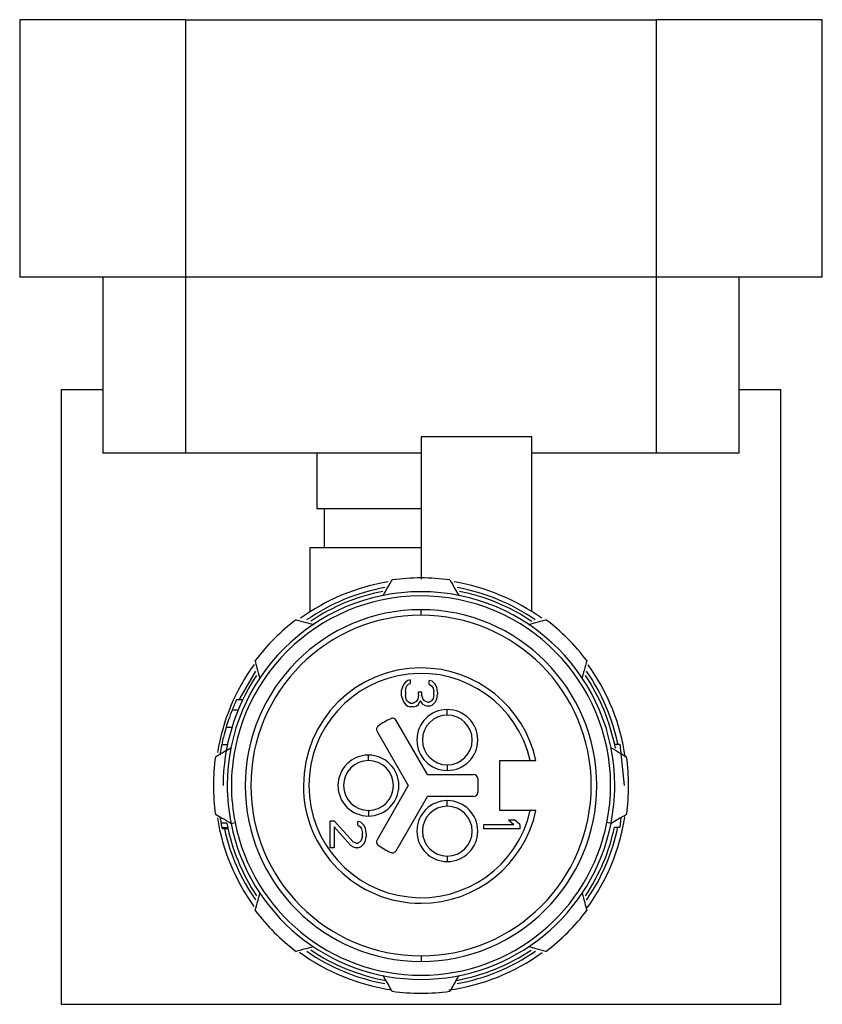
# Model space of a CAD drawing. Header units: millimetres. Extents: x -719 to 2929, y 432 to 794.
# Tile 11 of 15: x 1140 to 1169, y 603 to 639. Entities that reach past the tile are written whole.
import ezdxf

# ---------------------------------------------------------------- set-up
doc = ezdxf.new("R2010")
doc.units = ezdxf.units.MM

# ---------------------------------------------------------------- blocks, each defined once
blk = doc.blocks.new('Drawing View5')
at = {"color": 7, "linetype": 'Continuous', "lineweight": 25}
for p, q in [((-21.879, 26.635), (-21.879, 17.335)), ((-15.879, 26.635), (-21.879, 26.635)), ((-15.879, 17.335), (-15.879, 26.635)), ((-15.879, 26.635), (1.121, 26.635)), ((1.121, 26.635), (1.121, 17.335)), ((7.121, 26.635), (1.121, 26.635)), ((7.121, 17.335), (7.121, 26.635)), ((-15.879, 17.335), (-21.879, 17.335)), ((-18.879, 17.335), (-18.879, 10.975)), ((1.121, 17.335), (-15.879, 17.335)), ((-15.879, 10.975), (-15.879, 17.335)), ((7.121, 17.335), (1.121, 17.335)), ((1.121, 17.335), (1.121, 10.975)), ((4.121, 10.975), (4.121, 17.335)), ((-20.379, 13.275), (-20.379, -8.925)), ((-20.379, 13.275), (-18.879, 13.275)), ((4.121, 13.275), (5.621, 13.275)), ((5.621, -8.925), (5.621, 13.275)), ((-3.379, 11.575), (-7.379, 11.575)), ((-7.379, 11.575), (-7.379, 6.425)), ((-3.379, 5.26), (-3.379, 11.575)), ((-15.879, 10.975), (-18.879, 10.975)), ((-7.379, 10.975), (-15.879, 10.975)), ((-11.129, 8.975), (-11.129, 10.975)), ((1.121, 10.975), (-3.379, 10.975)), ((4.121, 10.975), (1.121, 10.975)), ((-7.379, 8.975), (-11.129, 8.975)), ((-10.879, 8.975), (-10.879, 7.575)), ((-11.379, 5.26), (-11.379, 7.575)), ((-11.379, 7.575), (-7.379, 7.575)), ((-7.379, 5.125), (-7.379, 5.325)), ((-8.052, 2.524), (-8.079, 2.416)), ((-7.996, 2.633), (-8.052, 2.524)), ((-7.941, 2.714), (-7.996, 2.633)), ((-7.858, 2.768), (-7.941, 2.714)), ((-7.941, 2.389), (-7.913, 2.524)), ((-7.913, 2.524), (-7.886, 2.579)), ((-7.886, 2.579), (-7.83, 2.633)), ((-7.775, 2.795), (-7.858, 2.768)), ((-7.83, 2.633), (-7.775, 2.66)), ((-7.775, 2.795), (-7.775, 2.66)), ((-6.973, 2.741), (-7.083, 2.768)), ((-7.083, 2.633), (-7.083, 2.768)), ((-7.083, 2.633), (-7, 2.579)), ((-7, 2.579), (-6.945, 2.497)), ((-6.862, 2.633), (-6.973, 2.741)), ((-6.945, 2.497), (-6.917, 2.362)), ((-6.807, 2.524), (-6.862, 2.633)), ((-6.779, 2.335), (-6.807, 2.524)), ((-8.079, 2.199), (-8.079, 2.416)), ((-8.079, 2.199), (-8.052, 2.091)), ((-7.941, 2.389), (-7.941, 2.227)), ((-7.913, 2.091), (-7.941, 2.227)), ((-7.471, 2.254), (-7.498, 2.091)), ((-7.471, 2.362), (-7.36, 2.362)), ((-7.471, 2.254), (-7.471, 2.362)), ((-7.36, 2.362), (-7.36, 2.254)), ((-7.305, 2.091), (-7.36, 2.254)), ((-6.917, 2.254), (-6.945, 2.118)), ((-6.917, 2.254), (-6.917, 2.362)), ((-6.807, 2.091), (-6.779, 2.281)), ((-6.779, 2.335), (-6.779, 2.281)), ((-13.822, 2.075), (-14.043, 2.075)), ((-8.052, 2.091), (-7.996, 1.983)), ((-7.996, 1.983), (-7.941, 1.902)), ((-7.941, 1.902), (-7.858, 1.847)), ((-7.886, 2.037), (-7.913, 2.091)), ((-7.83, 1.983), (-7.886, 2.037)), ((-7.858, 1.847), (-7.775, 1.82)), ((-7.775, 1.956), (-7.83, 1.983)), ((-7.775, 1.956), (-7.664, 1.956)), ((-7.664, 1.82), (-7.775, 1.82)), ((-7.554, 2.01), (-7.664, 1.956)), ((-7.664, 1.82), (-7.554, 1.847)), ((-7.498, 2.091), (-7.554, 2.01)), ((-7.554, 1.847), (-7.471, 1.902)), ((-7.471, 1.902), (-7.415, 2.037)), ((-7.415, 2.037), (-7.332, 1.929)), ((-7.332, 1.929), (-7.249, 1.874)), ((-7.249, 2.037), (-7.305, 2.091)), ((-7.139, 1.983), (-7.249, 2.037)), ((-7.249, 1.874), (-7.139, 1.847)), ((-7.139, 1.983), (-7.083, 1.983)), ((-7.083, 1.847), (-7.139, 1.847)), ((-7, 2.037), (-7.083, 1.983)), ((-7.083, 1.847), (-6.973, 1.874)), ((-6.945, 2.118), (-7, 2.037)), ((-6.973, 1.874), (-6.862, 1.983)), ((-6.862, 1.983), (-6.807, 2.091)), ((-13.99, 1.7), (-14.205, 1.7)), ((-6.429, 1.521), (-6.429, 1.721)), ((-14.214, 1.075), (-14.423, 1.075)), ((-7.148, -0.625), (-8.277, 1.33)), ((-8.969, 0.929), (-7.841, -1.025)), ((-14.375, 0.45), (-14.58, 0.45)), ((-0.388, 0.475), (-0.184, 0.475)), ((-0.029, -1.025), (-0.184, 0.475)), ((-9.279, -0.125), (-9.279, 0.075)), ((-6.429, -0.279), (-6.429, -0.479)), ((-4.529, -1.925), (-4.529, -0.125)), ((-4.529, -0.125), (-3.43, -0.125)), ((-7.148, -0.625), (-5.479, -0.625)), ((-7.841, -1.025), (-8.969, -2.979)), ((-5.329, -0.775), (-5.329, -1.275)), ((-8.276, -3.379), (-7.148, -1.425)), ((-5.479, -1.425), (-7.148, -1.425)), ((-6.429, -1.77), (-6.429, -1.57)), ((-9.279, -1.925), (-9.279, -2.125)), ((-3.43, -1.925), (-4.529, -1.925)), ((-14.64, -2.163), (-14.632, -2.216)), ((-14.547, -2.216), (-14.632, -2.216)), ((-14.399, -2.383), (-14.603, -2.383)), ((-14.245, -2.391), (-14.097, -2.362)), ((-10.659, -2.295), (-10.521, -2.295)), ((-10.659, -3.27), (-10.659, -2.295)), ((-9.829, -3.053), (-10.521, -2.295)), ((-9.553, -2.349), (-9.663, -2.322)), ((-9.663, -2.457), (-9.663, -2.322)), ((-9.663, -2.457), (-9.58, -2.511)), ((-9.442, -2.457), (-9.553, -2.349)), ((-9.387, -2.566), (-9.442, -2.457)), ((-5.109, -2.59), (-5.109, -2.427)), ((-5.109, -2.427), (-4.03, -2.427)), ((-4.224, -2.265), (-4.003, -2.265)), ((-4.224, -2.265), (-4.03, -2.427)), ((-3.809, -2.427), (-4.003, -2.265)), ((-3.809, -2.427), (-3.809, -2.59)), ((-0.514, -2.391), (-0.661, -2.362)), ((-0.184, -2.525), (-0.148, -2.18)), ((-14.365, -2.55), (-14.569, -2.55)), ((-14.355, -2.591), (-14.56, -2.591)), ((-10.521, -2.511), (-10.521, -3.27)), ((-10.521, -2.511), (-9.912, -3.188)), ((-9.58, -2.511), (-9.525, -2.593)), ((-9.525, -2.593), (-9.497, -2.728)), ((-9.497, -2.836), (-9.525, -2.972)), ((-9.497, -2.836), (-9.497, -2.728)), ((-9.359, -2.755), (-9.387, -2.566)), ((-9.359, -2.755), (-9.359, -2.863)), ((-3.809, -2.59), (-5.109, -2.59)), ((-0.388, -2.525), (-0.184, -2.525)), ((-9.912, -3.188), (-9.829, -3.243)), ((-9.719, -3.107), (-9.829, -3.053)), ((-9.719, -3.107), (-9.663, -3.107)), ((-9.58, -3.053), (-9.663, -3.107)), ((-9.525, -2.972), (-9.58, -3.053)), ((-9.553, -3.243), (-9.442, -3.134)), ((-9.442, -3.134), (-9.387, -3.026)), ((-9.387, -3.026), (-9.359, -2.863)), ((-10.521, -3.27), (-10.659, -3.27)), ((-9.829, -3.243), (-9.719, -3.27)), ((-9.663, -3.27), (-9.719, -3.27)), ((-9.663, -3.27), (-9.553, -3.243)), ((-6.429, -3.57), (-6.429, -3.77)), ((-7.379, -7.175), (-7.379, -7.375)), ((-20.379, -8.925), (5.621, -8.925))]:
    blk.add_line(p, q, dxfattribs=at)
at = {"color": 7, "linetype": 'Continuous', "lineweight": 25, "flags": 128}
blk.add_lwpolyline([(-13.357, 3.112), (-13.929, 2.13), (-13.955, 2.075)], dxfattribs=at)
at = {"color": 7, "linetype": 'Continuous', "lineweight": 25}
for centre, radius, start, end in [((-7.379, -1.025), 7.5, 82.0139, 97.9861), ((-7.379, -1.025), 7.45, 99.1386, 125.792), ((-7.379, -1.025), 7.27, 100.3546, 124.6576), ((-7.379, -1.025), 7.45, 54.181, 80.7795), ((-7.379, -1.025), 7.27, 55.3791, 79.6302), ((-7.379, -1.025), 7, 0, 180), ((-7.379, -1.025), 6.85, 348.7434, 168.7434), ((-7.379, -1.025), 7.15, 101.1681, 123.7887), ((-7.379, -1.025), 7.15, 55.9829, 78.8007), ((-7.379, -1.025), 6.35, 90, 270), ((-7.379, -1.025), 6.15, 90, 270), ((-7.379, -1.025), 6.35, 270, 90), ((-7.379, -1.025), 6.15, 270, 90), ((-7.379, -1.025), 7.5, 127.0139, 142.9861), ((-7.379, -1.025), 7.5, 37.0139, 52.9861), ((-7.379, -1.025), 7.45, 144.0798, 170.801), ((-7.379, -1.025), 4.25, 90, 179.9465), ((-7.379, -1.025), 4.25, 12.2258, 90), ((-7.379, -1.025), 7.45, 7.9057, 35.7792), ((-7.379, -1.025), 7.15, 146.1947, 180), ((-7.379, -1.025), 4.05, 12.8396, 179.9465), ((-7.379, -1.025), 7.15, 10.8862, 33.8278), ((-7.379, -1.025), 7.27, 11.9072, 34.6144), ((-7.379, -1.025), 7.35, 155.0537, 158.2382), ((-6.429, 0.621), 1.1, 90, 270), ((-6.429, 0.621), 0.9, 90, 270), ((-6.429, 0.621), 1.1, 270, 90), ((-6.429, 0.621), 0.9, 270, 90), ((-7.379, -1.025), 2.65, 114.2667, 125.7392), ((-8.406, 1.255), 0.15, 30, 90), ((-7.379, -1.025), 7.35, 168.4233, 171.3928), ((-7.379, -1.025), 7.5, 172.0139, 180), ((-7.379, -1.025), 6.85, 168.7434, 191.2566), ((-9.279, -1.025), 1.1, 90, 270), ((-9.279, -1.025), 1.1, 270, 90), ((-7.379, -1.025), 7.5, 0, 7.9861), ((-9.279, -1.025), 0.9, 90, 270), ((-9.279, -1.025), 0.9, 270, 90), ((-5.479, -0.775), 0.15, 0, 90), ((-7.379, -1.025), 7.5, 180, 187.9861), ((-7.379, -1.025), 7, 180, 191.2566), ((-7.379, -1.025), 4.25, 179.9465, 270), ((-7.379, -1.025), 4.05, 179.9465, 347.1604), ((-7.379, -1.025), 7, 348.7434, 0), ((-7.379, -1.025), 7.5, 352.0139, 0), ((-5.479, -1.275), 0.15, 270, 0), ((-6.429, -2.67), 1.1, 90, 270), ((-6.429, -2.67), 0.9, 90, 270), ((-6.429, -2.67), 1.1, 270, 90), ((-6.429, -2.67), 0.9, 270, 90), ((-7.379, -1.025), 4.25, 270, 347.7742), ((-7.379, -1.025), 7.45, 189.0274, 215.8499), ((-7.379, -1.025), 7.15, 190.9514, 213.8278), ((-7.379, -1.025), 7, 191.2566, 348.7434), ((-7.379, -1.025), 6.85, 191.2566, 348.7434), ((-7.379, -1.025), 7.45, 323.6527, 351.2976), ((-7.379, -1.025), 7.27, 192.4447, 214.6144), ((-7.379, -1.025), 7.15, 326.1947, 347.8899), ((-7.379, -1.025), 7.27, 325.3145, 348.0928), ((-7.379, -1.025), 2.65, 234.2681, 245.7392), ((-8.406, -3.304), 0.15, 245.7392, 270), ((-7.379, -1.025), 7.5, 217.0139, 232.9861), ((-7.379, -1.025), 7.5, 307.0139, 322.9861), ((-7.379, -1.025), 7.45, 233.9076, 261.7698), ((-7.379, -1.025), 7.27, 235.3791, 259.6302), ((-7.379, -1.025), 7.15, 236.1305, 259.7968), ((-7.379, -1.025), 7.45, 277.7466, 305.9461), ((-7.379, -1.025), 7.15, 280.2272, 303.7887), ((-7.379, -1.025), 7.27, 280.3546, 304.6576), ((-7.379, -1.025), 7.5, 262.0139, 277.9861)]:
    blk.add_arc(centre, radius, start, end, dxfattribs=at)
for points, knots in [([(-8.746, 5.841), (-8.685, 5.945), (-8.577, 6.133), (-8.469, 6.319), (-8.421, 6.403)], [0, 0, 0, 0, 0.554448, 1, 1, 1, 1]), ([(-6.337, 6.403), (-6.276, 6.297), (-6.168, 6.11), (-6.06, 5.922), (-6.013, 5.841)], [0, 0, 0, 0, 0.565534, 1, 1, 1, 1]), ([(-11.894, 4.964), (-11.776, 4.932), (-11.568, 4.877), (-11.359, 4.82), (-11.268, 4.796)], [0, 0, 0, 0, 0.5655339, 1, 1, 1, 1]), ([(-3.491, 4.796), (-3.375, 4.827), (-3.165, 4.883), (-2.957, 4.939), (-2.864, 4.964)], [0, 0, 0, 0, 0.554448, 1, 1, 1, 1]), ([(-13.2, 2.864), (-13.231, 2.98), (-13.287, 3.189), (-13.343, 3.398), (-13.368, 3.49)], [0, 0, 0, 0, 0.554448, 1, 1, 1, 1]), ([(-1.391, 3.49), (-1.422, 3.373), (-1.478, 3.164), (-1.534, 2.955), (-1.558, 2.864)], [0, 0, 0, 0, 0.5655339, 1, 1, 1, 1]), ([(-14.205, 1.7), (-14.25, 1.584), (-14.33, 1.376), (-14.394, 1.167), (-14.423, 1.075)], [0, 0, 0, 0, 0.559995, 1, 1, 1, 1]), ([(-14.423, 1.075), (-14.456, 0.959), (-14.515, 0.751), (-14.56, 0.542), (-14.58, 0.45)], [0, 0, 0, 0, 0.559996, 1, 1, 1, 1]), ([(-14.806, 0.017), (-14.701, 0.078), (-14.514, 0.186), (-14.326, 0.295), (-14.245, 0.342)], [0, 0, 0, 0, 0.565534, 1, 1, 1, 1]), ([(-0.514, 0.342), (-0.41, 0.282), (-0.222, 0.173), (-0.035, 0.065), (0.048, 0.017)], [0, 0, 0, 0, 0.554448, 1, 1, 1, 1]), ([(-3.43, -0.125), (-3.415, -0.125), (-3.384, -0.125), (-3.333, -0.125), (-3.29, -0.125), (-3.258, -0.125), (-3.233, -0.125), (-3.228, -0.125), (-3.226, -0.125)], [0, 0, 0, 0, 0.150077, 0.28494, 0.508133, 0.635564, 0.760095, 1, 1, 1, 1]), ([(-14.245, -2.391), (-14.349, -2.331), (-14.537, -2.223), (-14.723, -2.115), (-14.806, -2.067)], [0, 0, 0, 0, 0.554448, 1, 1, 1, 1]), ([(-3.226, -1.925), (-3.228, -1.925), (-3.233, -1.925), (-3.258, -1.925), (-3.29, -1.925), (-3.333, -1.925), (-3.384, -1.925), (-3.415, -1.925), (-3.43, -1.925)], [0, 0, 0, 0, 0.239863, 0.364387, 0.491821, 0.715001, 0.849884, 1, 1, 1, 1]), ([(0.048, -2.067), (-0.058, -2.128), (-0.244, -2.236), (-0.432, -2.344), (-0.514, -2.391)], [0, 0, 0, 0, 0.565534, 1, 1, 1, 1]), ([(-14.632, -2.216), (-14.627, -2.248), (-14.617, -2.303), (-14.607, -2.359), (-14.603, -2.383)], [0, 0, 0, 0, 0.559998, 1, 1, 1, 1]), ([(-14.603, -2.383), (-14.597, -2.414), (-14.586, -2.47), (-14.574, -2.525), (-14.569, -2.55)], [0, 0, 0, 0, 0.559999, 1, 1, 1, 1]), ([(-14.569, -2.55), (-14.568, -2.557), (-14.565, -2.571), (-14.562, -2.585), (-14.56, -2.591)], [0, 0, 0, 0, 0.56, 1, 1, 1, 1]), ([(-13.368, -5.54), (-13.336, -5.422), (-13.28, -5.214), (-13.224, -5.004), (-13.2, -4.913)], [0, 0, 0, 0, 0.565533, 1, 1, 1, 1]), ([(-1.558, -4.913), (-1.527, -5.029), (-1.471, -5.239), (-1.415, -5.447), (-1.391, -5.54)], [0, 0, 0, 0, 0.5544486, 1, 1, 1, 1]), ([(-11.268, -6.845), (-11.384, -6.877), (-11.593, -6.933), (-11.801, -6.989), (-11.894, -7.013)], [0, 0, 0, 0, 0.554449, 1, 1, 1, 1]), ([(-2.864, -7.013), (-2.982, -6.982), (-3.19, -6.926), (-3.4, -6.87), (-3.491, -6.845)], [0, 0, 0, 0, 0.5655332, 1, 1, 1, 1]), ([(-8.421, -8.452), (-8.482, -8.346), (-8.59, -8.16), (-8.698, -7.972), (-8.746, -7.89)], [0, 0, 0, 0, 0.565533, 1, 1, 1, 1]), ([(-6.013, -7.89), (-6.073, -7.994), (-6.181, -8.182), (-6.289, -8.369), (-6.337, -8.452)], [0, 0, 0, 0, 0.5544486, 1, 1, 1, 1])]:
    blk.add_open_spline(points, degree=3, knots=knots, dxfattribs=at)
for points in [[(-8.927, 1.126), (-8.941, 1.114), (-8.968, 1.089), (-8.989, 1.036), (-8.992, 0.98), (-8.977, 0.946), (-8.969, 0.929)], [(-8.406, 1.405), (-8.417, 1.404), (-8.438, 1.403), (-8.458, 1.395), (-8.468, 1.391)], [(-8.969, -2.979), (-8.977, -2.996), (-8.992, -3.03), (-8.989, -3.086), (-8.968, -3.139), (-8.941, -3.164), (-8.927, -3.176)], [(-8.406, -3.454), (-8.393, -3.453), (-8.367, -3.451), (-8.33, -3.435), (-8.299, -3.411), (-8.284, -3.389), (-8.276, -3.379)]]:
    blk.add_open_spline(points, degree=3, dxfattribs=at)

msp = doc.modelspace()

# ---------------------------------------------------------------- block references
at = {"color": 7, "linetype": 'Continuous', "lineweight": 25}
msp.add_blockref('Drawing View5', (1162.226, 612.208), dxfattribs=at)

doc.saveas('drawing.dxf')
